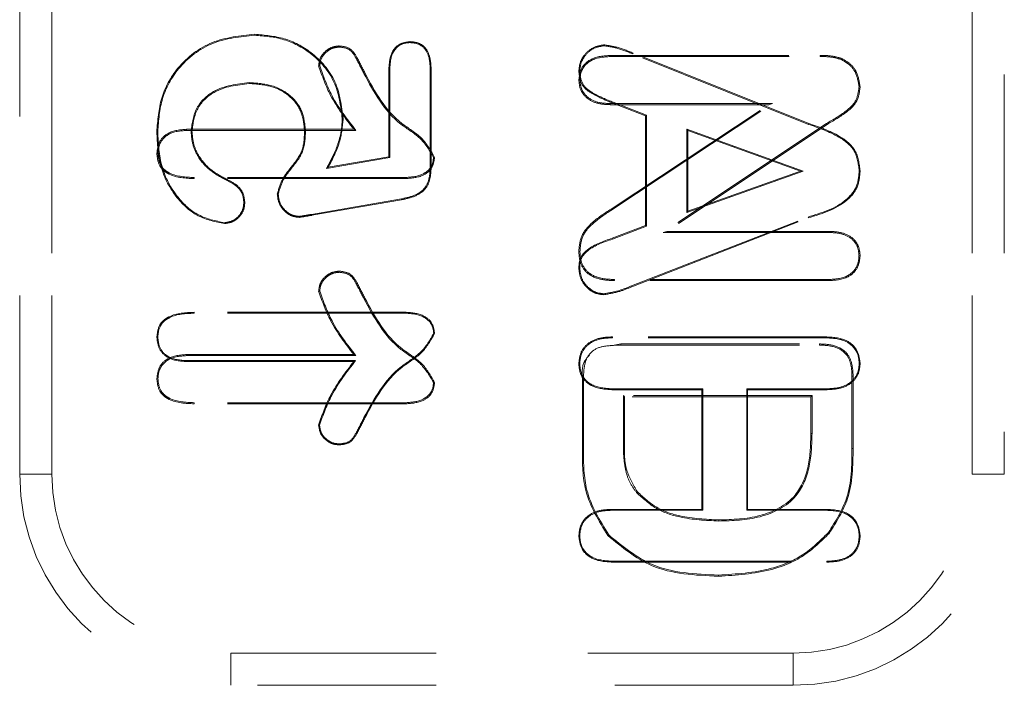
# Model space of a CAD drawing. Header units: inches. Extents: x 1802 to 2468, y -253 to -72.
# Tile 166 of 256: x 1999.548 to 2000.1, y -96.405 to -96.033. Entities that reach past the tile are written whole.
import ezdxf

# ---------------------------------------------------------------- set-up
doc = ezdxf.new("R2010")
doc.units = ezdxf.units.IN
doc.header["$LTSCALE"] = 0.5
doc.header["$MEASUREMENT"] = 0
doc.linetypes.add('HIDDEN', pattern=[0.225, 0.15, -0.075])
doc.layers.add('SVD-M-S', color=8, linetype='Continuous')

msp = doc.modelspace()

# ---------------------------------------------------------------- linework, layer by layer
at = {"layer": 'SVD-M-S', "linetype": 'HIDDEN', "lineweight": 18}
for p, q in [((1999.54842, -96.28697), (1999.54842, -95.26334)), ((1999.56646, -95.26334), (1999.56646, -96.28697)), ((1999.56646, -96.28697), (1999.56646, -95.26334)), ((2000.08155, -96.28697), (2000.08155, -95.26334)), ((2000.08155, -95.26334), (2000.08155, -96.28697)), ((2000.0996, -95.26334), (2000.0996, -96.28697)), ((1999.67997, -96.04142), (1999.67997, -96.0409)), ((1999.72731, -96.04804), (1999.7273, -96.04742)), ((1999.76677, -96.04554), (1999.76677, -96.04502)), ((1999.87554, -96.04732), (1999.87553, -96.04681)), ((1999.87907, -96.05333), (1999.87906, -96.05271)), ((1999.87906, -96.05271), (1999.99656, -96.05271)), ((1999.87907, -96.05333), (1999.99655, -96.05333)), ((1999.89167, -96.0519), (1999.89186, -96.05142)), ((1999.98991, -96.09127), (1999.89167, -96.0519)), ((1999.9901, -96.09079), (1999.89186, -96.05142)), ((1999.99655, -96.05333), (1999.99656, -96.05271)), ((2000.00808, -96.05489), (2000.00831, -96.05431)), ((1999.71636, -96.05855), (1999.71574, -96.05856)), ((1999.74105, -96.06277), (1999.74161, -96.06249)), ((1999.75511, -96.06003), (1999.75511, -96.10937)), ((1999.75562, -96.06004), (1999.75511, -96.06003)), ((1999.75562, -96.06004), (1999.75562, -96.1098)), ((1999.77821, -96.06066), (1999.77873, -96.06065)), ((1999.77821, -96.11518), (1999.77821, -96.06066)), ((1999.77873, -96.11518), (1999.77873, -96.06065)), ((1999.86192, -96.0617), (1999.86141, -96.0617)), ((1999.67689, -96.06795), (1999.67689, -96.06846)), ((1999.86203, -96.06649), (1999.86141, -96.06649)), ((2000.01827, -96.07022), (2000.01889, -96.07021)), ((1999.87898, -96.07965), (1999.87897, -96.08027)), ((1999.96771, -96.08027), (1999.87897, -96.08027)), ((1999.96976, -96.07965), (1999.87898, -96.07965)), ((1999.87949, -96.13865), (1999.96771, -96.08027)), ((1999.87984, -96.13916), (1999.96976, -96.07965)), ((1999.88065, -96.0789), (1999.88045, -96.07938)), ((1999.88045, -96.07938), (1999.89881, -96.08658)), ((1999.88065, -96.0789), (1999.89932, -96.08623)), ((1999.96976, -96.07965), (1999.96771, -96.08027)), ((1999.89932, -96.08623), (1999.89881, -96.08658)), ((1999.89881, -96.08658), (1999.89881, -96.14782)), ((1999.89932, -96.08623), (1999.89932, -96.14817)), ((1999.729, -96.08809), (1999.72952, -96.08809)), ((2000.00007, -96.09076), (1999.90858, -96.15176)), ((2000.0004, -96.09128), (1999.91062, -96.15114)), ((1999.98991, -96.09127), (1999.9901, -96.09079)), ((2000.00007, -96.09076), (2000.0004, -96.09128)), ((1999.6257, -96.09544), (1999.62519, -96.09544)), ((1999.64187, -96.09467), (1999.64186, -96.09405)), ((1999.64186, -96.09405), (1999.73542, -96.09405)), ((1999.64187, -96.09467), (1999.73665, -96.09467)), ((1999.64436, -96.09504), (1999.64487, -96.09504)), ((1999.70838, -96.0946), (1999.70786, -96.09461)), ((1999.73665, -96.09467), (1999.73542, -96.09405)), ((1999.92192, -96.09406), (1999.92243, -96.09479)), ((1999.92192, -96.09406), (1999.98696, -96.11753)), ((1999.92192, -96.14055), (1999.92192, -96.09406)), ((1999.92243, -96.13982), (1999.92243, -96.09479)), ((1999.92243, -96.09479), (1999.98542, -96.11752)), ((1999.62581, -96.10774), (1999.62519, -96.10774)), ((1999.75511, -96.10937), (1999.72115, -96.11528)), ((1999.75562, -96.1098), (1999.75511, -96.10937)), ((1999.75562, -96.1098), (1999.72018, -96.11597)), ((1999.78008, -96.10976), (1999.7807, -96.10977)), ((1999.72018, -96.11597), (1999.72115, -96.11528)), ((1999.77821, -96.11518), (1999.77873, -96.11518)), ((1999.98696, -96.11753), (1999.92192, -96.14055)), ((1999.98542, -96.11752), (1999.92243, -96.13982)), ((1999.98696, -96.11753), (1999.98542, -96.11752)), ((2000.01837, -96.11731), (2000.01889, -96.11731)), ((1999.64605, -96.12099), (1999.64604, -96.12161)), ((1999.76474, -96.12161), (1999.64604, -96.12161)), ((1999.76472, -96.12099), (1999.64605, -96.12099)), ((1999.66412, -96.12248), (1999.66434, -96.12201)), ((1999.76472, -96.12099), (1999.76474, -96.12161)), ((1999.69313, -96.13032), (1999.69261, -96.13032)), ((1999.67388, -96.13499), (1999.6744, -96.13499)), ((1999.71184, -96.14165), (1999.76215, -96.13295)), ((1999.71192, -96.14216), (1999.76224, -96.13345)), ((1999.76215, -96.13295), (1999.76224, -96.13345)), ((1999.71184, -96.14165), (1999.71192, -96.14216)), ((1999.87984, -96.13916), (1999.87949, -96.13865)), ((1999.92192, -96.14055), (1999.92243, -96.13982)), ((1999.66314, -96.14632), (1999.66314, -96.14683)), ((1999.70478, -96.14278), (1999.70479, -96.1433)), ((1999.89881, -96.14782), (1999.88005, -96.15501)), ((1999.89084, -96.18166), (1999.98973, -96.14312)), ((1999.89103, -96.18214), (1999.98991, -96.1436)), ((1999.89932, -96.14817), (1999.89881, -96.14782)), ((1999.98973, -96.14312), (1999.98991, -96.1436)), ((1999.89932, -96.14817), (1999.88023, -96.1555)), ((1999.90858, -96.15176), (1999.91062, -96.15114)), ((1999.90858, -96.15176), (2000.00122, -96.15176)), ((1999.91062, -96.15114), (2000.00123, -96.15114)), ((2000.00122, -96.15176), (2000.00123, -96.15114)), ((1999.88023, -96.1555), (1999.88005, -96.15501)), ((1999.86203, -96.16237), (1999.86141, -96.16237)), ((2000.01827, -96.16476), (2000.01889, -96.16476)), ((1999.72731, -96.17403), (1999.7273, -96.17341)), ((1999.86192, -96.17199), (1999.86141, -96.17199)), ((1999.88147, -96.17808), (1999.88146, -96.1787)), ((2000.00123, -96.1787), (1999.88146, -96.1787)), ((2000.00122, -96.17808), (1999.88147, -96.17808)), ((2000.00122, -96.17808), (2000.00123, -96.1787)), ((1999.71636, -96.18453), (1999.71574, -96.18454)), ((1999.87534, -96.18606), (1999.87534, -96.18657)), ((1999.89084, -96.18166), (1999.89103, -96.18214)), ((1999.74105, -96.18875), (1999.74161, -96.18848)), ((1999.64605, -96.19693), (1999.64604, -96.19641)), ((1999.76474, -96.19641), (1999.64604, -96.19641)), ((1999.76473, -96.19693), (1999.64605, -96.19693)), ((1999.76473, -96.19693), (1999.76474, -96.19641)), ((1999.78018, -96.20827), (1999.7807, -96.20826)), ((1999.6257, -96.21029), (1999.62519, -96.21029)), ((1999.8793, -96.21509), (1999.885, -96.21413)), ((1999.88021, -96.21071), (1999.8802, -96.21019)), ((2000.00019, -96.21019), (1999.8802, -96.21019)), ((2000.00018, -96.21071), (1999.88021, -96.21071)), ((1999.885, -96.21475), (1999.885, -96.21413)), ((1999.885, -96.21413), (1999.99613, -96.21413)), ((1999.99612, -96.21475), (1999.99613, -96.21413)), ((2000.00018, -96.21071), (2000.00019, -96.21019)), ((1999.885, -96.21475), (1999.99612, -96.21475)), ((1999.64187, -96.22066), (1999.64186, -96.22004)), ((1999.64186, -96.22004), (1999.73542, -96.22004)), ((1999.64187, -96.22346), (1999.64186, -96.22397)), ((1999.64186, -96.22397), (1999.73542, -96.22397)), ((1999.64187, -96.22066), (1999.73665, -96.22066)), ((1999.64187, -96.22346), (1999.73645, -96.22346)), ((1999.73665, -96.22066), (1999.73542, -96.22004)), ((1999.73645, -96.22346), (1999.73542, -96.22397)), ((1999.86192, -96.22512), (1999.86141, -96.22511)), ((2000.01837, -96.22511), (2000.01889, -96.22511)), ((1999.62581, -96.23372), (1999.62519, -96.23372)), ((1999.78008, -96.23574), (1999.7807, -96.23575)), ((1999.86399, -96.23361), (1999.86338, -96.2336)), ((1999.86338, -96.27365), (1999.86338, -96.2336)), ((1999.86399, -96.27364), (1999.86399, -96.23361)), ((2000.01433, -96.23223), (2000.01495, -96.23222)), ((2000.01433, -96.23223), (2000.01433, -96.2726)), ((2000.01495, -96.23222), (2000.01495, -96.2726)), ((1999.87993, -96.23921), (1999.87992, -96.23972)), ((1999.87992, -96.23972), (1999.9303, -96.23972)), ((1999.87993, -96.23921), (1999.93082, -96.23921)), ((1999.93082, -96.23921), (1999.9303, -96.23972)), ((1999.9303, -96.23972), (1999.9303, -96.30665)), ((1999.93082, -96.23921), (1999.93082, -96.30717)), ((1999.95538, -96.23921), (1999.9559, -96.23972)), ((1999.95538, -96.23921), (2000, -96.23921)), ((1999.95538, -96.30717), (1999.95538, -96.23921)), ((1999.9559, -96.30665), (1999.9559, -96.23972)), ((1999.9559, -96.23972), (2000, -96.23972)), ((2000, -96.23921), (2000, -96.23972)), ((1999.64605, -96.24698), (1999.64604, -96.2476)), ((1999.76472, -96.24698), (1999.64605, -96.24698)), ((1999.76472, -96.24698), (1999.76474, -96.2476)), ((1999.88638, -96.24304), (1999.88638, -96.26731)), ((1999.99195, -96.24304), (1999.88638, -96.24304)), ((1999.88638, -96.24304), (1999.887, -96.24366)), ((1999.99133, -96.24366), (1999.887, -96.24366)), ((1999.887, -96.24366), (1999.887, -96.26731)), ((1999.99195, -96.24304), (1999.99133, -96.24366)), ((1999.99133, -96.26427), (1999.99133, -96.24366)), ((1999.99195, -96.26427), (1999.99195, -96.24304)), ((1999.76474, -96.2476), (1999.64604, -96.2476)), ((1999.74114, -96.25531), (1999.74161, -96.25553)), ((1999.71626, -96.25948), (1999.71574, -96.25947)), ((1999.88638, -96.26731), (1999.887, -96.26731)), ((1999.99195, -96.26427), (1999.99133, -96.26427)), ((1999.7273, -96.27009), (1999.7273, -96.2706)), ((1999.86399, -96.27364), (1999.86338, -96.27365)), ((2000.01433, -96.2726), (2000.01495, -96.2726)), ((1999.56646, -96.28697), (1999.54842, -96.28697)), ((1999.54842, -96.28697), (1999.56646, -96.28697)), ((2000.08155, -96.28697), (2000.0996, -96.28697)), ((2000.0996, -96.28697), (2000.08155, -96.28697)), ((1999.89376, -96.29728), (1999.89423, -96.29687)), ((1999.9303, -96.30665), (1999.87992, -96.30665)), ((1999.87993, -96.30717), (1999.87992, -96.30665)), ((1999.93082, -96.30717), (1999.87993, -96.30717)), ((1999.93082, -96.30717), (1999.9303, -96.30665)), ((1999.95538, -96.30717), (1999.9559, -96.30665)), ((2000, -96.30717), (1999.95538, -96.30717)), ((2000, -96.30665), (1999.9559, -96.30665)), ((2000, -96.30717), (2000, -96.30665)), ((1999.93974, -96.31318), (1999.93975, -96.31256)), ((1999.86192, -96.32157), (1999.86141, -96.32157)), ((1999.87814, -96.32094), (1999.87768, -96.32135)), ((2000.0011, -96.31969), (2000.00157, -96.32009)), ((2000.01837, -96.32157), (2000.01889, -96.32157)), ((1999.88021, -96.33566), (1999.8802, -96.33618)), ((1999.8802, -96.33618), (2000.00019, -96.33618)), ((1999.88021, -96.33566), (2000.00018, -96.33566)), ((2000.00018, -96.33566), (2000.00019, -96.33618)), ((1999.93953, -96.34343), (1999.93953, -96.34405)), ((1999.66653, -96.38703), (1999.98149, -96.38703)), ((1999.66653, -96.38703), (1999.66653, -96.40508)), ((1999.66653, -96.40508), (1999.66653, -96.38703)), ((1999.98149, -96.38703), (1999.66653, -96.38703)), ((1999.98149, -96.38703), (1999.98149, -96.40508)), ((1999.98149, -96.40508), (1999.98149, -96.38703)), ((1999.98149, -96.40508), (1999.66653, -96.40508))]:
    msp.add_line(p, q, dxfattribs=at)
for centre, radius, start, end in [((1999.66653, -96.28697), 0.11811, 180, 270), ((1999.66653, -96.28697), 0.10007, 180, 270), ((1999.66653, -96.28697), 0.10007, 180, 270), ((1999.98149, -96.28697), 0.10007, 270, 0), ((1999.98149, -96.28697), 0.10007, 270, 360), ((1999.98149, -96.28697), 0.11811, 270, 360)]:
    msp.add_arc(centre, radius, start, end, dxfattribs=at)
for points, knots in [([(1999.67997, -96.0409), (1999.67183, -96.04173), (1999.65559, -96.04337), (1999.63688, -96.05768), (1999.62661, -96.07629), (1999.62566, -96.08905), (1999.62519, -96.09544)], [0, 0, 0, 0, 0.280075, 0.559204, 0.779404, 1, 1, 1, 1]), ([(1999.67997, -96.04142), (1999.6719, -96.04223), (1999.65581, -96.04386), (1999.63728, -96.05803), (1999.62711, -96.07646), (1999.62617, -96.08911), (1999.6257, -96.09544)], [0, 0, 0, 0, 0.28038, 0.559182, 0.779118, 1, 1, 1, 1]), ([(1999.72952, -96.08809), (1999.72861, -96.08095), (1999.72678, -96.06667), (1999.71321, -96.05102), (1999.69678, -96.04231), (1999.68557, -96.04137), (1999.67997, -96.0409)], [0, 0, 0, 0, 0.2795247, 0.5588567, 0.7793601, 1, 1, 1, 1]), ([(1999.729, -96.08809), (1999.7281, -96.08102), (1999.7263, -96.06691), (1999.71288, -96.05143), (1999.69662, -96.04282), (1999.68552, -96.04188), (1999.67997, -96.04142)], [0, 0, 0, 0, 0.27952, 0.558563, 0.779048, 1, 1, 1, 1]), ([(1999.71574, -96.05856), (1999.71598, -96.0569), (1999.71647, -96.05358), (1999.71971, -96.05006), (1999.72339, -96.04781), (1999.726, -96.04755), (1999.7273, -96.04742)], [0, 0, 0, 0, 0.279006, 0.559181, 0.779708, 1, 1, 1, 1]), ([(1999.71636, -96.05855), (1999.71659, -96.05699), (1999.71705, -96.05386), (1999.72012, -96.05055), (1999.7236, -96.04841), (1999.72607, -96.04817), (1999.72731, -96.04804)], [0, 0, 0, 0, 0.277566, 0.558651, 0.779074, 1, 1, 1, 1]), ([(1999.7273, -96.04742), (1999.72945, -96.04767), (1999.73376, -96.04816), (1999.7379, -96.05493), (1999.7402, -96.05962), (1999.74161, -96.06249)], [0, 0, 0, 0, 0.277972, 0.557563, 1, 1, 1, 1]), ([(1999.72731, -96.04804), (1999.72934, -96.04827), (1999.73343, -96.04873), (1999.73739, -96.05533), (1999.73965, -96.05991), (1999.74105, -96.06277)], [0, 0, 0, 0, 0.270954, 0.546277, 1, 1, 1, 1]), ([(1999.76677, -96.04502), (1999.76475, -96.0453), (1999.76072, -96.04584), (1999.75566, -96.05164), (1999.75532, -96.05685), (1999.75511, -96.06003)], [0, 0, 0, 0, 0.279706, 0.559386, 1, 1, 1, 1]), ([(1999.76677, -96.04554), (1999.76548, -96.04564), (1999.76291, -96.04584), (1999.75958, -96.04793), (1999.75612, -96.05247), (1999.75583, -96.05691), (1999.75562, -96.06004)], [0, 0, 0, 0, 0.186956, 0.370807, 0.555945, 1, 1, 1, 1]), ([(1999.77873, -96.06065), (1999.77865, -96.05856), (1999.77849, -96.05439), (1999.7763, -96.04875), (1999.77173, -96.0454), (1999.76842, -96.04515), (1999.76677, -96.04502)], [0, 0, 0, 0, 0.281133, 0.560708, 0.77978, 1, 1, 1, 1]), ([(1999.77821, -96.06066), (1999.77814, -96.0586), (1999.77798, -96.05455), (1999.7759, -96.0491), (1999.77153, -96.04589), (1999.76837, -96.04566), (1999.76677, -96.04554)], [0, 0, 0, 0, 0.286497, 0.56529, 0.779799, 1, 1, 1, 1]), ([(1999.87553, -96.04681), (1999.87342, -96.04715), (1999.86919, -96.04783), (1999.86469, -96.05195), (1999.86183, -96.05668), (1999.86155, -96.06002), (1999.86141, -96.0617)], [0, 0, 0, 0, 0.278881, 0.559197, 0.779567, 1, 1, 1, 1]), ([(1999.87554, -96.04732), (1999.87351, -96.04765), (1999.86943, -96.04831), (1999.8651, -96.05229), (1999.86233, -96.05685), (1999.86206, -96.06008), (1999.86192, -96.0617)], [0, 0, 0, 0, 0.277847, 0.559039, 0.778736, 1, 1, 1, 1]), ([(1999.89186, -96.05142), (1999.8889, -96.0502), (1999.88364, -96.04801), (1999.878, -96.04718), (1999.87553, -96.04681)], [0, 0, 0, 0, 0.560732, 1, 1, 1, 1]), ([(1999.89167, -96.0519), (1999.88873, -96.05068), (1999.88352, -96.04852), (1999.87796, -96.04769), (1999.87554, -96.04732)], [0, 0, 0, 0, 0.5646317, 1, 1, 1, 1]), ([(1999.86141, -96.06649), (1999.86172, -96.06412), (1999.86236, -96.05936), (1999.86917, -96.05338), (1999.87531, -96.05297), (1999.87906, -96.05271)], [0, 0, 0, 0, 0.2797365, 0.5592898, 1, 1, 1, 1]), ([(1999.86203, -96.06649), (1999.86214, -96.06497), (1999.86238, -96.06196), (1999.86482, -96.05802), (1999.87016, -96.05393), (1999.87538, -96.05358), (1999.87907, -96.05333)], [0, 0, 0, 0, 0.186641, 0.3709224, 0.5558202, 1, 1, 1, 1]), ([(1999.99655, -96.05333), (1999.99876, -96.05336), (2000.00267, -96.0534), (2000.00643, -96.05444), (2000.00808, -96.05489)], [0, 0, 0, 0, 0.562942, 1, 1, 1, 1]), ([(1999.99656, -96.05271), (1999.99879, -96.05274), (2000.00278, -96.05279), (2000.00662, -96.05385), (2000.00831, -96.05431)], [0, 0, 0, 0, 0.560267, 1, 1, 1, 1]), ([(2000.00831, -96.05431), (2000.00997, -96.05522), (2000.01328, -96.05702), (2000.01761, -96.06245), (2000.0184, -96.06727), (2000.01889, -96.07021)], [0, 0, 0, 0, 0.280849, 0.561813, 1, 1, 1, 1]), ([(1999.73542, -96.09405), (1999.7307, -96.08796), (1999.72229, -96.07712), (1999.71773, -96.06421), (1999.71574, -96.05856)], [0, 0, 0, 0, 0.562116, 1, 1, 1, 1]), ([(1999.73665, -96.09467), (1999.73178, -96.08843), (1999.72317, -96.0774), (1999.71842, -96.06426), (1999.71636, -96.05855)], [0, 0, 0, 0, 0.565284, 1, 1, 1, 1]), ([(2000.00808, -96.05489), (2000.00968, -96.05576), (2000.01287, -96.05751), (2000.01704, -96.06274), (2000.0178, -96.06738), (2000.01827, -96.07022)], [0, 0, 0, 0, 0.281073, 0.561747, 1, 1, 1, 1]), ([(1999.74105, -96.06277), (1999.74682, -96.07338), (1999.75487, -96.08818), (1999.77348, -96.09837), (1999.77796, -96.1061), (1999.78008, -96.10976)], [0, 0, 0, 0, 0.572016, 0.797614, 1, 1, 1, 1]), ([(1999.74161, -96.06249), (1999.74734, -96.07304), (1999.75534, -96.08775), (1999.77404, -96.09799), (1999.77853, -96.10593), (1999.7807, -96.10977)], [0, 0, 0, 0, 0.565817, 0.78979, 1, 1, 1, 1]), ([(1999.86141, -96.0617), (1999.86174, -96.06437), (1999.86241, -96.06974), (1999.87054, -96.07544), (1999.87668, -96.07788), (1999.88045, -96.07938)], [0, 0, 0, 0, 0.278317, 0.557222, 1, 1, 1, 1]), ([(1999.86192, -96.0617), (1999.86224, -96.06428), (1999.86288, -96.06946), (1999.87086, -96.07501), (1999.8769, -96.07741), (1999.88065, -96.0789)], [0, 0, 0, 0, 0.274157, 0.549626, 1, 1, 1, 1]), ([(1999.64436, -96.09504), (1999.64496, -96.09058), (1999.64618, -96.08166), (1999.65849, -96.07006), (1999.66993, -96.06875), (1999.67689, -96.06795)], [0, 0, 0, 0, 0.280775, 0.562053, 1, 1, 1, 1]), ([(1999.64487, -96.09504), (1999.64547, -96.09067), (1999.64666, -96.08193), (1999.65876, -96.07054), (1999.67002, -96.06925), (1999.67689, -96.06846)], [0, 0, 0, 0, 0.279961, 0.560246, 1, 1, 1, 1]), ([(1999.67689, -96.06795), (1999.68121, -96.06823), (1999.68985, -96.0688), (1999.70077, -96.07486), (1999.70734, -96.08435), (1999.70803, -96.09119), (1999.70838, -96.0946)], [0, 0, 0, 0, 0.279131, 0.558986, 0.779803, 1, 1, 1, 1]), ([(1999.67689, -96.06846), (1999.68116, -96.06874), (1999.68967, -96.0693), (1999.70041, -96.07525), (1999.70684, -96.08456), (1999.70752, -96.09125), (1999.70786, -96.09461)], [0, 0, 0, 0, 0.280699, 0.560258, 0.779956, 1, 1, 1, 1]), ([(1999.87897, -96.08027), (1999.87661, -96.08017), (1999.8719, -96.07998), (1999.86583, -96.07703), (1999.86197, -96.07206), (1999.8616, -96.06835), (1999.86141, -96.06649)], [0, 0, 0, 0, 0.280987, 0.560341, 0.780079, 1, 1, 1, 1]), ([(1999.87898, -96.07965), (1999.87667, -96.07956), (1999.87211, -96.07937), (1999.86626, -96.07655), (1999.86256, -96.07181), (1999.86221, -96.06827), (1999.86203, -96.06649)], [0, 0, 0, 0, 0.286054, 0.564243, 0.781108, 1, 1, 1, 1]), ([(2000.01827, -96.07022), (2000.01794, -96.07293), (2000.01728, -96.07836), (2000.0098, -96.08519), (2000.00379, -96.08863), (2000.00007, -96.09076)], [0, 0, 0, 0, 0.274516, 0.550822, 1, 1, 1, 1]), ([(2000.01889, -96.07021), (2000.01855, -96.07302), (2000.01787, -96.07864), (2000.01025, -96.08565), (2000.00415, -96.08914), (2000.0004, -96.09128)], [0, 0, 0, 0, 0.278583, 0.557982, 1, 1, 1, 1]), ([(1999.72018, -96.11597), (1999.72179, -96.11301), (1999.72443, -96.10814), (1999.72706, -96.1009), (1999.72867, -96.09458), (1999.72889, -96.09025), (1999.729, -96.08809)], [0, 0, 0, 0, 0.341155, 0.5611618, 0.7807098, 1, 1, 1, 1]), ([(1999.72115, -96.11528), (1999.72367, -96.11047), (1999.72816, -96.10191), (1999.7291, -96.09231), (1999.72952, -96.08809)], [0, 0, 0, 0, 0.560311, 1, 1, 1, 1]), ([(2000.01837, -96.11731), (2000.01789, -96.11336), (2000.01691, -96.10547), (2000.00519, -96.09642), (1999.99574, -96.09324), (1999.98991, -96.09127)], [0, 0, 0, 0, 0.275932, 0.552684, 1, 1, 1, 1]), ([(2000.01889, -96.11731), (2000.01839, -96.11327), (2000.01739, -96.1052), (2000.00551, -96.09599), (1999.99596, -96.09277), (1999.9901, -96.09079)], [0, 0, 0, 0, 0.278352, 0.557174, 1, 1, 1, 1]), ([(1999.62519, -96.10774), (1999.62545, -96.10544), (1999.62598, -96.10086), (1999.63227, -96.09477), (1999.63822, -96.09432), (1999.64186, -96.09405)], [0, 0, 0, 0, 0.280361, 0.559919, 1, 1, 1, 1]), ([(1999.62519, -96.09544), (1999.62552, -96.10206), (1999.62617, -96.1153), (1999.63495, -96.13189), (1999.64779, -96.14368), (1999.65803, -96.14578), (1999.66314, -96.14683)], [0, 0, 0, 0, 0.280869, 0.560679, 0.780594, 1, 1, 1, 1]), ([(1999.6257, -96.09544), (1999.62603, -96.10202), (1999.62668, -96.11513), (1999.63535, -96.13155), (1999.64802, -96.14319), (1999.65811, -96.14528), (1999.66314, -96.14632)], [0, 0, 0, 0, 0.282045, 0.561971, 0.781388, 1, 1, 1, 1]), ([(1999.62581, -96.10774), (1999.62591, -96.10627), (1999.62612, -96.10336), (1999.62828, -96.09946), (1999.63327, -96.09531), (1999.63831, -96.09493), (1999.64187, -96.09467)], [0, 0, 0, 0, 0.1880343, 0.3722986, 0.5570796, 1, 1, 1, 1]), ([(1999.66412, -96.12248), (1999.66116, -96.12092), (1999.65524, -96.1178), (1999.6488, -96.11084), (1999.64499, -96.10295), (1999.64457, -96.09767), (1999.64436, -96.09504)], [0, 0, 0, 0, 0.2790668, 0.5590096, 0.7797819, 1, 1, 1, 1]), ([(1999.66434, -96.12201), (1999.66142, -96.12047), (1999.65558, -96.1174), (1999.64924, -96.11055), (1999.64549, -96.10281), (1999.64508, -96.09763), (1999.64487, -96.09504)], [0, 0, 0, 0, 0.280165, 0.560008, 0.780024, 1, 1, 1, 1]), ([(1999.70786, -96.09461), (1999.70777, -96.0984), (1999.70758, -96.10599), (1999.7011, -96.11447), (1999.695, -96.12184), (1999.6934, -96.1275), (1999.69261, -96.13032)], [0, 0, 0, 0, 0.279977, 0.560502, 0.78139, 1, 1, 1, 1]), ([(1999.70838, -96.0946), (1999.70828, -96.09845), (1999.70809, -96.10614), (1999.70157, -96.11471), (1999.69549, -96.12204), (1999.69391, -96.12759), (1999.69313, -96.13032)], [0, 0, 0, 0, 0.284058, 0.568056, 0.787581, 1, 1, 1, 1]), ([(1999.64604, -96.12161), (1999.6412, -96.12141), (1999.63514, -96.12116), (1999.62911, -96.11736), (1999.62586, -96.11377), (1999.62546, -96.11015), (1999.62519, -96.10774)], [0, 0, 0, 0, 0.499468, 0.625552, 0.750747, 1, 1, 1, 1]), ([(1999.64605, -96.12099), (1999.64131, -96.12081), (1999.6354, -96.12057), (1999.62954, -96.11691), (1999.62644, -96.11349), (1999.62606, -96.11004), (1999.62581, -96.10774)], [0, 0, 0, 0, 0.506436, 0.630972, 0.753295, 1, 1, 1, 1]), ([(1999.78008, -96.10976), (1999.77997, -96.11109), (1999.77975, -96.11374), (1999.77734, -96.11704), (1999.77253, -96.12041), (1999.76796, -96.12075), (1999.76472, -96.12099)], [0, 0, 0, 0, 0.18611, 0.369094, 0.554541, 1, 1, 1, 1]), ([(1999.7807, -96.10977), (1999.78037, -96.11187), (1999.77972, -96.11607), (1999.77338, -96.12094), (1999.76801, -96.12136), (1999.76474, -96.12161)], [0, 0, 0, 0, 0.279037, 0.559272, 1, 1, 1, 1]), ([(1999.76215, -96.13295), (1999.76463, -96.13243), (1999.76953, -96.13141), (1999.77568, -96.12735), (1999.77798, -96.1211), (1999.77814, -96.11717), (1999.77821, -96.11518)], [0, 0, 0, 0, 0.284016, 0.559513, 0.777064, 1, 1, 1, 1]), ([(1999.76224, -96.13345), (1999.76477, -96.13293), (1999.76979, -96.13188), (1999.77611, -96.12768), (1999.77849, -96.12124), (1999.77865, -96.11721), (1999.77873, -96.11518)], [0, 0, 0, 0, 0.2809035, 0.5593438, 0.7792022, 1, 1, 1, 1]), ([(1999.98973, -96.14312), (1999.99741, -96.1408), (2000.00803, -96.1376), (2000.01759, -96.12654), (2000.01811, -96.12039), (2000.01837, -96.11731)], [0, 0, 0, 0, 0.565386, 0.782016, 1, 1, 1, 1]), ([(1999.98991, -96.1436), (1999.99764, -96.14126), (2000.00839, -96.138), (2000.01808, -96.12676), (2000.01862, -96.12046), (2000.01889, -96.11731)], [0, 0, 0, 0, 0.561076, 0.780337, 1, 1, 1, 1]), ([(1999.67388, -96.13499), (1999.67373, -96.13341), (1999.67344, -96.13026), (1999.67003, -96.12547), (1999.66637, -96.12362), (1999.66412, -96.12248)], [0, 0, 0, 0, 0.278569, 0.55653, 1, 1, 1, 1]), ([(1999.6744, -96.13499), (1999.67424, -96.13335), (1999.67393, -96.13007), (1999.67042, -96.12511), (1999.66664, -96.12319), (1999.66434, -96.12201)], [0, 0, 0, 0, 0.2800173, 0.5601385, 1, 1, 1, 1]), ([(1999.69261, -96.13032), (1999.69283, -96.13216), (1999.69329, -96.13584), (1999.69659, -96.13992), (1999.70045, -96.1428), (1999.70334, -96.14313), (1999.70479, -96.1433)], [0, 0, 0, 0, 0.279669, 0.559699, 0.780039, 1, 1, 1, 1]), ([(1999.69313, -96.13032), (1999.69334, -96.13209), (1999.69378, -96.13563), (1999.69695, -96.13954), (1999.70064, -96.1423), (1999.7034, -96.14262), (1999.70478, -96.14278)], [0, 0, 0, 0, 0.280498, 0.561073, 0.78103, 1, 1, 1, 1]), ([(1999.66314, -96.14683), (1999.66482, -96.14655), (1999.66818, -96.146), (1999.67179, -96.14275), (1999.67411, -96.13899), (1999.6743, -96.13633), (1999.6744, -96.13499)], [0, 0, 0, 0, 0.2789683, 0.5592903, 0.7795134, 1, 1, 1, 1]), ([(1999.66314, -96.14632), (1999.66474, -96.14605), (1999.66795, -96.14551), (1999.67138, -96.14241), (1999.67361, -96.13882), (1999.67379, -96.13627), (1999.67388, -96.13499)], [0, 0, 0, 0, 0.2780062, 0.5595336, 0.77838, 1, 1, 1, 1]), ([(1999.70478, -96.14278), (1999.70609, -96.14258), (1999.70845, -96.14223), (1999.7108, -96.14183), (1999.71184, -96.14165)], [0, 0, 0, 0, 0.557268, 1, 1, 1, 1]), ([(1999.70479, -96.1433), (1999.70612, -96.1431), (1999.70851, -96.14275), (1999.71088, -96.14234), (1999.71192, -96.14216)], [0, 0, 0, 0, 0.559923, 1, 1, 1, 1]), ([(1999.86141, -96.16237), (1999.86167, -96.15939), (1999.8622, -96.15344), (1999.86934, -96.14521), (1999.87564, -96.14114), (1999.87949, -96.13865)], [0, 0, 0, 0, 0.279312, 0.558806, 1, 1, 1, 1]), ([(1999.86203, -96.16237), (1999.86228, -96.15948), (1999.86279, -96.15369), (1999.86982, -96.14563), (1999.87601, -96.14163), (1999.87984, -96.13916)], [0, 0, 0, 0, 0.276892, 0.553671, 1, 1, 1, 1]), ([(2000.00122, -96.15176), (2000.00354, -96.15185), (2000.0081, -96.15204), (2000.01407, -96.15466), (2000.01777, -96.15943), (2000.0181, -96.16298), (2000.01827, -96.16476)], [0, 0, 0, 0, 0.286538, 0.564737, 0.780779, 1, 1, 1, 1]), ([(2000.00123, -96.15114), (2000.00359, -96.15124), (2000.0083, -96.15143), (2000.01449, -96.15417), (2000.01836, -96.15918), (2000.01871, -96.1629), (2000.01889, -96.16476)], [0, 0, 0, 0, 0.281084, 0.560437, 0.779976, 1, 1, 1, 1]), ([(1999.88005, -96.15501), (1999.87515, -96.15664), (1999.86836, -96.15889), (1999.8617, -96.16583), (1999.8615, -96.16993), (1999.86141, -96.17199)], [0, 0, 0, 0, 0.561989, 0.779811, 1, 1, 1, 1]), ([(1999.88023, -96.1555), (1999.87538, -96.1571), (1999.86872, -96.15929), (1999.86219, -96.16605), (1999.86201, -96.16999), (1999.86192, -96.17199)], [0, 0, 0, 0, 0.570238, 0.781456, 1, 1, 1, 1]), ([(1999.88146, -96.1787), (1999.87871, -96.17858), (1999.87321, -96.17836), (1999.86588, -96.17512), (1999.86184, -96.16889), (1999.86155, -96.16454), (1999.86141, -96.16237)], [0, 0, 0, 0, 0.2810153, 0.5602589, 0.7796095, 1, 1, 1, 1]), ([(1999.88147, -96.17808), (1999.87876, -96.17797), (1999.87342, -96.17775), (1999.86632, -96.17465), (1999.86244, -96.16866), (1999.86216, -96.16448), (1999.86203, -96.16237)], [0, 0, 0, 0, 0.285341, 0.563253, 0.779013, 1, 1, 1, 1]), ([(2000.01827, -96.16476), (2000.01816, -96.1663), (2000.01795, -96.16935), (2000.01559, -96.17338), (2000.01022, -96.17754), (2000.00494, -96.17785), (2000.00122, -96.17808)], [0, 0, 0, 0, 0.187471, 0.371306, 0.556169, 1, 1, 1, 1]), ([(2000.01889, -96.16476), (2000.01861, -96.16717), (2000.01805, -96.17198), (2000.01122, -96.1781), (2000.00503, -96.17847), (2000.00123, -96.1787)], [0, 0, 0, 0, 0.280086, 0.559505, 1, 1, 1, 1]), ([(1999.71574, -96.18454), (1999.71598, -96.18289), (1999.71647, -96.17957), (1999.71971, -96.17605), (1999.72339, -96.1738), (1999.726, -96.17354), (1999.7273, -96.17341)], [0, 0, 0, 0, 0.279006, 0.559181, 0.779708, 1, 1, 1, 1]), ([(1999.71636, -96.18453), (1999.71659, -96.18298), (1999.71705, -96.17985), (1999.72012, -96.17653), (1999.7236, -96.1744), (1999.72607, -96.17415), (1999.72731, -96.17403)], [0, 0, 0, 0, 0.277566, 0.558651, 0.779074, 1, 1, 1, 1]), ([(1999.7273, -96.17341), (1999.72945, -96.17365), (1999.73376, -96.17415), (1999.7379, -96.18091), (1999.7402, -96.1856), (1999.74161, -96.18848)], [0, 0, 0, 0, 0.277972, 0.557563, 1, 1, 1, 1]), ([(1999.72731, -96.17403), (1999.72934, -96.17426), (1999.73343, -96.17472), (1999.73739, -96.18132), (1999.73965, -96.1859), (1999.74105, -96.18875)], [0, 0, 0, 0, 0.270954, 0.546277, 1, 1, 1, 1]), ([(1999.86141, -96.17199), (1999.86168, -96.17407), (1999.86223, -96.17824), (1999.86597, -96.18287), (1999.87043, -96.18601), (1999.8737, -96.18638), (1999.87534, -96.18657)], [0, 0, 0, 0, 0.279545, 0.559617, 0.779983, 1, 1, 1, 1]), ([(1999.86192, -96.17199), (1999.86219, -96.174), (1999.86272, -96.17802), (1999.86633, -96.18249), (1999.87062, -96.18551), (1999.87377, -96.18588), (1999.87534, -96.18606)], [0, 0, 0, 0, 0.279961, 0.560596, 0.780532, 1, 1, 1, 1]), ([(1999.73542, -96.22004), (1999.7307, -96.21394), (1999.72229, -96.2031), (1999.71773, -96.19019), (1999.71574, -96.18454)], [0, 0, 0, 0, 0.562116, 1, 1, 1, 1]), ([(1999.73665, -96.22066), (1999.73178, -96.21442), (1999.72317, -96.20338), (1999.71842, -96.19024), (1999.71636, -96.18453)], [0, 0, 0, 0, 0.565284, 1, 1, 1, 1]), ([(1999.87534, -96.18606), (1999.8783, -96.18556), (1999.88364, -96.18467), (1999.88862, -96.18259), (1999.89084, -96.18166)], [0, 0, 0, 0, 0.55518, 1, 1, 1, 1]), ([(1999.87534, -96.18657), (1999.87836, -96.18607), (1999.88376, -96.18518), (1999.8888, -96.18307), (1999.89103, -96.18214)], [0, 0, 0, 0, 0.558722, 1, 1, 1, 1]), ([(1999.74105, -96.18875), (1999.74682, -96.19936), (1999.75487, -96.21416), (1999.77348, -96.22436), (1999.77796, -96.23209), (1999.78008, -96.23574)], [0, 0, 0, 0, 0.572016, 0.797614, 1, 1, 1, 1]), ([(1999.74161, -96.18848), (1999.74734, -96.19902), (1999.75534, -96.21374), (1999.77404, -96.22398), (1999.77853, -96.23191), (1999.7807, -96.23575)], [0, 0, 0, 0, 0.565817, 0.78979, 1, 1, 1, 1]), ([(1999.64604, -96.19641), (1999.6412, -96.19661), (1999.63514, -96.19686), (1999.62911, -96.20066), (1999.62586, -96.20426), (1999.62546, -96.20788), (1999.62519, -96.21029)], [0, 0, 0, 0, 0.499468, 0.625552, 0.750747, 1, 1, 1, 1]), ([(1999.64605, -96.19693), (1999.64129, -96.19712), (1999.63536, -96.19736), (1999.62947, -96.20104), (1999.62634, -96.20449), (1999.62596, -96.20796), (1999.6257, -96.21029)], [0, 0, 0, 0, 0.505238, 0.630038, 0.752851, 1, 1, 1, 1]), ([(1999.78018, -96.20827), (1999.78007, -96.20692), (1999.77984, -96.20425), (1999.77743, -96.20091), (1999.77258, -96.19752), (1999.76797, -96.19718), (1999.76473, -96.19693)], [0, 0, 0, 0, 0.186283, 0.369271, 0.555719, 1, 1, 1, 1]), ([(1999.7807, -96.20826), (1999.78037, -96.20616), (1999.77972, -96.20195), (1999.77338, -96.19709), (1999.76801, -96.19667), (1999.76474, -96.19641)], [0, 0, 0, 0, 0.279024, 0.559292, 1, 1, 1, 1]), ([(1999.74114, -96.25531), (1999.74691, -96.2447), (1999.75494, -96.22992), (1999.77357, -96.21972), (1999.77805, -96.21195), (1999.78018, -96.20827)], [0, 0, 0, 0, 0.57098, 0.796306, 1, 1, 1, 1]), ([(1999.74161, -96.25553), (1999.74734, -96.24499), (1999.75534, -96.23027), (1999.77404, -96.22003), (1999.77853, -96.2121), (1999.7807, -96.20826)], [0, 0, 0, 0, 0.565817, 0.78979, 1, 1, 1, 1]), ([(1999.62519, -96.21029), (1999.62545, -96.21258), (1999.62598, -96.21717), (1999.63227, -96.22326), (1999.63822, -96.2237), (1999.64186, -96.22397)], [0, 0, 0, 0, 0.280361, 0.559919, 1, 1, 1, 1]), ([(1999.6257, -96.21029), (1999.62596, -96.2125), (1999.62646, -96.21691), (1999.63255, -96.22279), (1999.63832, -96.2232), (1999.64187, -96.22346)], [0, 0, 0, 0, 0.279652, 0.556233, 1, 1, 1, 1]), ([(1999.8802, -96.21019), (1999.87766, -96.2103), (1999.8726, -96.21052), (1999.86604, -96.21368), (1999.862, -96.21912), (1999.8616, -96.22311), (1999.86141, -96.22511)], [0, 0, 0, 0, 0.28083, 0.55995, 0.779886, 1, 1, 1, 1]), ([(1999.88021, -96.21071), (1999.87771, -96.21081), (1999.87278, -96.21102), (1999.8664, -96.21408), (1999.86249, -96.21932), (1999.86211, -96.22318), (1999.86192, -96.22512)], [0, 0, 0, 0, 0.284357, 0.562396, 0.78031, 1, 1, 1, 1]), ([(1999.99613, -96.21413), (1999.99895, -96.21424), (2000.00456, -96.21446), (2000.01186, -96.21861), (2000.01468, -96.22559), (2000.01486, -96.23), (2000.01495, -96.23222)], [0, 0, 0, 0, 0.281217, 0.55852, 0.778801, 1, 1, 1, 1]), ([(2000.01837, -96.22511), (2000.01825, -96.22347), (2000.018, -96.2202), (2000.01547, -96.21588), (2000.00982, -96.21129), (2000.00416, -96.21095), (2000.00018, -96.21071)], [0, 0, 0, 0, 0.18693, 0.372473, 0.557811, 1, 1, 1, 1]), ([(2000.01889, -96.22511), (2000.01857, -96.22257), (2000.01793, -96.21749), (2000.01083, -96.21084), (2000.00423, -96.21044), (2000.00019, -96.21019)], [0, 0, 0, 0, 0.280081, 0.559648, 1, 1, 1, 1]), ([(1999.86399, -96.23361), (1999.86407, -96.2315), (1999.86421, -96.22735), (1999.86583, -96.22126), (1999.87059, -96.2163), (1999.87764, -96.21499), (1999.88253, -96.21483), (1999.885, -96.21475)], [0, 0, 0, 0, 0.1899016, 0.3752428, 0.5564672, 0.7750119, 1, 1, 1, 1]), ([(1999.99612, -96.21475), (1999.99889, -96.21485), (2000.00432, -96.21506), (2000.01137, -96.21904), (2000.01407, -96.22577), (2000.01424, -96.23006), (2000.01433, -96.23223)], [0, 0, 0, 0, 0.284844, 0.557903, 0.775933, 1, 1, 1, 1]), ([(1999.62519, -96.23372), (1999.62545, -96.23143), (1999.62598, -96.22684), (1999.63227, -96.22075), (1999.63822, -96.22031), (1999.64186, -96.22004)], [0, 0, 0, 0, 0.280361, 0.559919, 1, 1, 1, 1]), ([(1999.62581, -96.23372), (1999.62591, -96.23225), (1999.62612, -96.22934), (1999.62828, -96.22544), (1999.63327, -96.22129), (1999.63831, -96.22092), (1999.64187, -96.22066)], [0, 0, 0, 0, 0.188034, 0.372299, 0.55708, 1, 1, 1, 1]), ([(1999.73542, -96.22397), (1999.7307, -96.23007), (1999.72229, -96.24091), (1999.71773, -96.25382), (1999.71574, -96.25947)], [0, 0, 0, 0, 0.5621165, 1, 1, 1, 1]), ([(1999.73645, -96.22346), (1999.7316, -96.22967), (1999.72303, -96.24068), (1999.71831, -96.25377), (1999.71626, -96.25948)], [0, 0, 0, 0, 0.564758, 1, 1, 1, 1]), ([(1999.86141, -96.22511), (1999.86153, -96.22678), (1999.86178, -96.23012), (1999.86438, -96.23454), (1999.87022, -96.23909), (1999.87592, -96.23946), (1999.87992, -96.23972)], [0, 0, 0, 0, 0.187122, 0.374314, 0.561191, 1, 1, 1, 1]), ([(1999.86192, -96.22512), (1999.86205, -96.22673), (1999.86229, -96.22995), (1999.86479, -96.23421), (1999.87046, -96.2386), (1999.87601, -96.23896), (1999.87993, -96.23921)], [0, 0, 0, 0, 0.186752, 0.372098, 0.557142, 1, 1, 1, 1]), ([(1999.86338, -96.2336), (1999.86324, -96.23022), (1999.86305, -96.22521), (1999.86628, -96.22159), (1999.86733, -96.22042)], [0, 0, 0, 0, 0.675709, 1, 1, 1, 1]), ([(2000, -96.23972), (2000.00253, -96.23962), (2000.00756, -96.23941), (2000.01414, -96.23641), (2000.01831, -96.23109), (2000.01869, -96.2271), (2000.01889, -96.22511)], [0, 0, 0, 0, 0.280888, 0.560214, 0.779969, 1, 1, 1, 1]), ([(2000, -96.23921), (2000.00248, -96.2391), (2000.00739, -96.2389), (2000.01378, -96.23601), (2000.01782, -96.23088), (2000.01819, -96.22704), (2000.01837, -96.22511)], [0, 0, 0, 0, 0.284727, 0.563281, 0.780601, 1, 1, 1, 1]), ([(1999.64604, -96.2476), (1999.6412, -96.2474), (1999.63514, -96.24715), (1999.62911, -96.24335), (1999.62586, -96.23975), (1999.62546, -96.23613), (1999.62519, -96.23372)], [0, 0, 0, 0, 0.4994683, 0.6255522, 0.7507471, 1, 1, 1, 1]), ([(1999.64605, -96.24698), (1999.64131, -96.24679), (1999.6354, -96.24656), (1999.62954, -96.24289), (1999.62644, -96.23948), (1999.62606, -96.23603), (1999.62581, -96.23372)], [0, 0, 0, 0, 0.506436, 0.630972, 0.753295, 1, 1, 1, 1]), ([(1999.78008, -96.23574), (1999.77997, -96.23708), (1999.77975, -96.23973), (1999.77734, -96.24303), (1999.77253, -96.24639), (1999.76796, -96.24674), (1999.76472, -96.24698)], [0, 0, 0, 0, 0.18611, 0.369094, 0.554541, 1, 1, 1, 1]), ([(1999.7807, -96.23575), (1999.78037, -96.23785), (1999.77972, -96.24205), (1999.77338, -96.24693), (1999.76801, -96.24734), (1999.76474, -96.2476)], [0, 0, 0, 0, 0.279037, 0.559272, 1, 1, 1, 1]), ([(1999.7273, -96.27009), (1999.72936, -96.26985), (1999.73349, -96.26939), (1999.73748, -96.26276), (1999.73974, -96.25816), (1999.74114, -96.25531)], [0, 0, 0, 0, 0.272166, 0.548209, 1, 1, 1, 1]), ([(1999.7273, -96.2706), (1999.72945, -96.27036), (1999.73376, -96.26986), (1999.7379, -96.2631), (1999.7402, -96.25841), (1999.74161, -96.25553)], [0, 0, 0, 0, 0.277972, 0.557563, 1, 1, 1, 1]), ([(1999.71574, -96.25947), (1999.71598, -96.26112), (1999.71647, -96.26444), (1999.71971, -96.26796), (1999.72339, -96.27021), (1999.726, -96.27047), (1999.7273, -96.2706)], [0, 0, 0, 0, 0.279006, 0.559181, 0.779708, 1, 1, 1, 1]), ([(1999.71626, -96.25948), (1999.71649, -96.26105), (1999.71696, -96.26421), (1999.72005, -96.26756), (1999.72357, -96.26971), (1999.72606, -96.26996), (1999.7273, -96.27009)], [0, 0, 0, 0, 0.2778287, 0.5587448, 0.7791788, 1, 1, 1, 1]), ([(1999.88638, -96.26731), (1999.88637, -96.27087), (1999.88634, -96.27674), (1999.88749, -96.28486), (1999.8896, -96.29161), (1999.89237, -96.29538), (1999.89376, -96.29728)], [0, 0, 0, 0, 0.337158, 0.557386, 0.778339, 1, 1, 1, 1]), ([(1999.887, -96.26731), (1999.88683, -96.27326), (1999.88653, -96.28384), (1999.89188, -96.2929), (1999.89423, -96.29687)], [0, 0, 0, 0, 0.561865, 1, 1, 1, 1]), ([(1999.93974, -96.31318), (1999.94748, -96.31296), (1999.96295, -96.31252), (1999.98384, -96.30207), (1999.99147, -96.28252), (1999.99179, -96.27035), (1999.99195, -96.26427)], [0, 0, 0, 0, 0.2801176, 0.5595276, 0.7797483, 1, 1, 1, 1]), ([(1999.93975, -96.31256), (1999.94744, -96.31234), (1999.96273, -96.31191), (1999.98336, -96.30162), (1999.99086, -96.28233), (1999.99117, -96.27031), (1999.99133, -96.26427)], [0, 0, 0, 0, 0.281598, 0.559858, 0.778529, 1, 1, 1, 1]), ([(1999.87768, -96.32135), (1999.87264, -96.31314), (1999.8636, -96.29842), (1999.86344, -96.28125), (1999.86338, -96.27365)], [0, 0, 0, 0, 0.557714, 1, 1, 1, 1]), ([(1999.87814, -96.32094), (1999.87316, -96.31282), (1999.86421, -96.29823), (1999.86406, -96.2812), (1999.86399, -96.27364)], [0, 0, 0, 0, 0.556452, 1, 1, 1, 1]), ([(2000.01433, -96.2726), (2000.01424, -96.28217), (2000.01409, -96.29917), (2000.00505, -96.31345), (2000.0011, -96.31969)], [0, 0, 0, 0, 0.56265, 1, 1, 1, 1]), ([(2000.01495, -96.2726), (2000.01486, -96.28223), (2000.01469, -96.29937), (2000.00557, -96.31377), (2000.00157, -96.32009)], [0, 0, 0, 0, 0.561241, 1, 1, 1, 1]), ([(1999.89376, -96.29728), (1999.89724, -96.30048), (1999.90419, -96.3069), (1999.92042, -96.31226), (1999.93242, -96.31283), (1999.93974, -96.31318)], [0, 0, 0, 0, 0.280686, 0.561307, 1, 1, 1, 1]), ([(1999.89423, -96.29687), (1999.89765, -96.30003), (1999.90451, -96.30635), (1999.92058, -96.31165), (1999.93247, -96.31221), (1999.93975, -96.31256)], [0, 0, 0, 0, 0.2793882, 0.5594968, 1, 1, 1, 1]), ([(1999.87992, -96.30665), (1999.87741, -96.30676), (1999.87238, -96.30697), (1999.8659, -96.31018), (1999.86196, -96.31562), (1999.86159, -96.31959), (1999.86141, -96.32157)], [0, 0, 0, 0, 0.280868, 0.559955, 0.779937, 1, 1, 1, 1]), ([(1999.87993, -96.30717), (1999.87746, -96.30727), (1999.87256, -96.30748), (1999.86626, -96.31057), (1999.86245, -96.31582), (1999.8621, -96.31965), (1999.86192, -96.32157)], [0, 0, 0, 0, 0.284432, 0.562362, 0.780435, 1, 1, 1, 1]), ([(2000.01889, -96.32157), (2000.01857, -96.31901), (2000.01792, -96.31389), (2000.0107, -96.30729), (2000.00406, -96.30689), (2000, -96.30665)], [0, 0, 0, 0, 0.280034, 0.559546, 1, 1, 1, 1]), ([(2000.01837, -96.32157), (2000.01825, -96.31992), (2000.018, -96.31663), (2000.01543, -96.31229), (2000.00969, -96.30774), (2000.004, -96.3074), (2000, -96.30717)], [0, 0, 0, 0, 0.186869, 0.372224, 0.557591, 1, 1, 1, 1]), ([(1999.86141, -96.32157), (1999.86173, -96.32411), (1999.86236, -96.32918), (1999.86966, -96.33555), (1999.8762, -96.33594), (1999.8802, -96.33618)], [0, 0, 0, 0, 0.279989, 0.559343, 1, 1, 1, 1]), ([(1999.86192, -96.32157), (1999.86205, -96.3232), (1999.8623, -96.32645), (1999.86487, -96.33073), (1999.87065, -96.33507), (1999.87626, -96.33542), (1999.88021, -96.33566)], [0, 0, 0, 0, 0.187267, 0.371768, 0.557025, 1, 1, 1, 1]), ([(1999.93953, -96.34405), (1999.92651, -96.34348), (1999.90328, -96.34247), (1999.88549, -96.3278), (1999.87768, -96.32135)], [0, 0, 0, 0, 0.560774, 1, 1, 1, 1]), ([(1999.93953, -96.34343), (1999.92659, -96.34287), (1999.90354, -96.34188), (1999.88588, -96.32732), (1999.87814, -96.32094)], [0, 0, 0, 0, 0.5615882, 1, 1, 1, 1]), ([(2000.0011, -96.31969), (1999.99653, -96.32414), (1999.98739, -96.33304), (1999.96593, -96.34186), (1999.94955, -96.34284), (1999.93953, -96.34343)], [0, 0, 0, 0, 0.279353, 0.559071, 1, 1, 1, 1]), ([(2000.00157, -96.32009), (1999.99696, -96.32458), (1999.98773, -96.33357), (1999.96611, -96.34247), (1999.94961, -96.34345), (1999.93953, -96.34405)], [0, 0, 0, 0, 0.2798406, 0.5599143, 1, 1, 1, 1]), ([(2000.00018, -96.33566), (2000.00265, -96.33556), (2000.00754, -96.33535), (2000.01397, -96.33254), (2000.01787, -96.32732), (2000.0182, -96.32349), (2000.01837, -96.32157)], [0, 0, 0, 0, 0.285123, 0.563251, 0.780411, 1, 1, 1, 1]), ([(2000.00019, -96.33618), (2000.0027, -96.33607), (2000.00771, -96.33585), (2000.01433, -96.33294), (2000.01836, -96.32752), (2000.01871, -96.32355), (2000.01889, -96.32157)], [0, 0, 0, 0, 0.281071, 0.560251, 0.779908, 1, 1, 1, 1])]:
    msp.add_open_spline(points, degree=3, knots=knots, dxfattribs=at)

doc.saveas('drawing.dxf')
